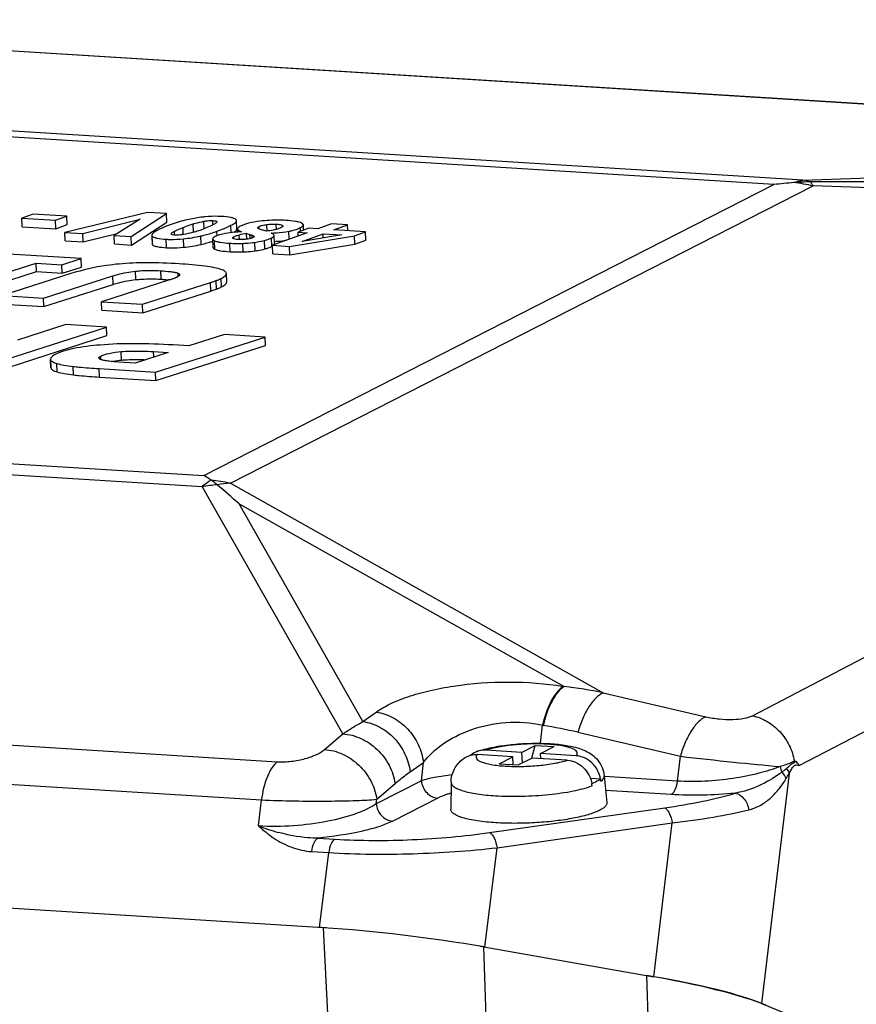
# Model space of a CAD drawing. Header units: millimetres. Extents: x 0 to 420, y 0 to 297.
# Tile 27 of 70: x 203.3 to 208.12, y 60.85 to 66.52. Entities that reach past the tile are written whole.
import ezdxf

# ---------------------------------------------------------------- set-up
doc = ezdxf.new("R2010")
doc.units = ezdxf.units.MM
doc.header["$LTSCALE"] = 23.1
doc.layers.add('COMPONENTS', color=7, linetype='CONTINUOUS')

msp = doc.modelspace()

# ---------------------------------------------------------------- linework, layer by layer
at = {"layer": 'COMPONENTS', "color": 7, "linetype": 'CONTINUOUS'}
for p, q in [((211.81185, 65.80736), (200.34251, 66.52007)), ((211.82978, 65.80785), (200.35561, 66.52087)), ((207.64185, 65.57132), (200.58502, 66.00983)), ((207.80888, 65.59711), (200.59521, 66.04537)), ((207.80888, 65.59711), (211.66543, 65.73582)), ((204.35731, 63.89585), (207.64185, 65.57132)), ((204.51051, 63.85124), (207.86805, 65.56395)), ((212.44197, 65.40644), (207.86805, 65.56395)), ((203.37528, 65.40159), (203.30968, 65.37767)), ((203.31172, 65.32892), (203.30968, 65.37767)), ((203.30968, 65.37767), (203.50236, 65.3657)), ((203.56796, 65.38962), (203.37528, 65.40159)), ((203.50236, 65.3657), (203.56796, 65.38962)), ((204.03401, 65.41102), (203.55704, 65.2959)), ((203.57, 65.34087), (203.56796, 65.38962)), ((203.93987, 65.27211), (204.14259, 65.40427)), ((204.14259, 65.40427), (204.03401, 65.41102)), ((204.14463, 65.35552), (204.14259, 65.40427)), ((203.31172, 65.32892), (203.5044, 65.31695)), ((203.5044, 65.31695), (203.50236, 65.3657)), ((203.5044, 65.31695), (203.57, 65.34087)), ((203.66083, 65.28945), (203.99135, 65.37235)), ((203.99135, 65.37235), (203.84063, 65.27827)), ((203.94191, 65.22336), (204.14463, 65.35552)), ((204.23957, 65.28387), (204.23789, 65.32427)), ((204.29792, 65.29705), (204.29594, 65.34448)), ((204.35902, 65.31757), (204.35726, 65.35973)), ((204.40975, 65.33942), (204.40872, 65.36401)), ((204.43271, 65.35718), (204.4328, 65.35668)), ((204.51571, 65.29464), (204.51395, 65.33677)), ((204.54771, 65.31552), (204.54567, 65.36427)), ((204.66787, 65.32188), (204.66777, 65.32243)), ((204.67621, 65.31584), (204.67563, 65.32993)), ((204.72171, 65.30335), (204.72013, 65.34136)), ((204.77577, 65.31331), (204.77451, 65.34352)), ((204.81093, 65.32795), (204.81058, 65.33645)), ((204.96313, 65.31994), (204.90101, 65.29735)), ((204.91526, 65.30253), (204.9144, 65.32326)), ((204.93234, 65.30874), (204.93107, 65.33922)), ((205.0144, 65.31675), (204.96313, 65.31994)), ((205.09355, 65.34557), (205.0144, 65.31675)), ((205.18623, 65.33981), (205.09355, 65.34557)), ((205.10707, 65.31099), (205.18623, 65.33981)), ((205.18764, 65.30599), (205.18623, 65.33981)), ((203.55907, 65.24715), (203.55704, 65.2959)), ((203.55704, 65.2959), (203.66083, 65.28945)), ((203.66286, 65.2407), (203.66083, 65.28945)), ((203.66286, 65.2407), (203.85942, 65.29)), ((203.84266, 65.22953), (203.84063, 65.27827)), ((203.84063, 65.27827), (203.93987, 65.27211)), ((203.94191, 65.22336), (203.93987, 65.27211)), ((204.05737, 65.2799), (204.0594, 65.23115)), ((204.06259, 65.2248), (204.06056, 65.27355)), ((204.17023, 65.28698), (204.17014, 65.28744)), ((204.18962, 65.28002), (204.18867, 65.30263)), ((204.34225, 65.22665), (204.34021, 65.2754)), ((204.43459, 65.27693), (204.43352, 65.30248)), ((204.53094, 65.25879), (204.53044, 65.27089)), ((204.55186, 65.31389), (204.55251, 65.29817)), ((204.55297, 65.2982), (204.55231, 65.31391)), ((204.5623, 65.25481), (204.56121, 65.28093)), ((204.5753, 65.3), (204.57403, 65.29949)), ((204.60461, 65.25675), (204.60327, 65.28883)), ((204.60327, 65.28883), (204.62321, 65.28356)), ((204.62418, 65.2602), (204.62321, 65.28356)), ((204.63676, 65.26414), (204.63611, 65.27958)), ((204.64528, 65.26852), (204.64142, 65.26623)), ((204.64769, 65.27316), (204.64802, 65.27216)), ((204.71724, 65.30275), (204.69934, 65.30805)), ((204.74639, 65.2916), (204.74766, 65.2921)), ((204.7477, 65.29101), (204.74766, 65.2921)), ((204.74984, 65.21554), (204.74781, 65.26429)), ((204.95227, 65.29417), (204.75303, 65.22158)), ((204.76262, 65.27875), (204.76188, 65.28077)), ((204.76273, 65.27802), (204.76262, 65.27875)), ((204.76475, 65.22927), (204.76271, 65.27802)), ((204.84966, 65.25678), (204.84775, 65.30241)), ((204.85177, 65.21544), (205.22483, 65.27626)), ((204.90191, 65.27582), (204.90101, 65.29735)), ((204.90101, 65.29735), (204.95227, 65.29417)), ((204.92427, 65.24448), (205.04495, 65.28841)), ((205.15203, 65.28175), (204.92427, 65.24448)), ((205.04596, 65.26439), (205.04495, 65.28841)), ((205.04495, 65.28841), (205.15203, 65.28175)), ((205.28915, 65.29968), (205.10707, 65.31099)), ((205.22483, 65.27626), (205.28915, 65.29968)), ((205.22686, 65.22751), (205.22483, 65.27626)), ((205.29119, 65.25093), (205.28915, 65.29968)), ((207.51759, 62.51258), (212.81093, 65.2677)), ((203.55907, 65.24715), (203.66286, 65.2407)), ((203.84266, 65.22953), (203.94191, 65.22336)), ((204.14296, 65.20785), (204.14093, 65.2566)), ((204.24183, 65.21013), (204.23979, 65.25888)), ((204.40853, 65.25792), (204.41057, 65.20917)), ((204.42065, 65.1993), (204.41862, 65.24805)), ((204.50888, 65.18482), (204.50684, 65.23357)), ((204.58495, 65.18389), (204.58291, 65.23263)), ((204.65295, 65.18968), (204.65091, 65.23843)), ((204.7095, 65.20074), (204.70746, 65.24949)), ((204.75506, 65.17283), (204.75303, 65.22158)), ((204.75303, 65.22158), (204.85177, 65.21544)), ((204.8538, 65.16669), (204.85177, 65.21544)), ((204.8538, 65.16669), (205.22686, 65.22751)), ((205.22686, 65.22751), (205.29119, 65.25093)), ((203.6517, 65.14525), (203.12181, 65.17818)), ((204.75506, 65.17283), (204.8538, 65.16669)), ((202.98483, 64.98819), (203.392, 65.11861)), ((203.39403, 65.06986), (203.392, 65.11861)), ((203.392, 65.11861), (203.53983, 65.10942)), ((203.53983, 65.10942), (203.6517, 65.14525)), ((203.54187, 65.06068), (203.53983, 65.10942)), ((203.54187, 65.06068), (203.65373, 65.0965)), ((203.65373, 65.0965), (203.6517, 65.14525)), ((203.114, 64.98017), (203.39403, 65.06986)), ((203.59225, 65.05853), (203.19783, 64.93218)), ((203.39403, 65.06986), (203.54187, 65.06068)), ((203.43388, 64.91751), (203.83352, 65.04548)), ((203.83555, 64.99673), (203.83352, 65.04548)), ((203.96595, 65.024), (203.96392, 65.07275)), ((204.11117, 65.02627), (204.10914, 65.07502)), ((204.2101, 65.042), (204.20931, 65.06102)), ((204.4898, 65.01101), (204.48777, 65.05976)), ((203.43591, 64.86876), (203.83555, 64.99673)), ((204.16063, 65.02191), (203.76908, 64.89668)), ((204.00452, 64.88205), (204.39578, 65.00714)), ((204.39782, 64.95839), (204.39578, 65.00714)), ((204.43044, 64.96964), (204.4284, 65.01838)), ((204.45962, 64.98226), (204.45759, 65.031)), ((203.19783, 64.93218), (203.43388, 64.91751)), ((204.00656, 64.8333), (204.39782, 64.95839)), ((207.78689, 62.22536), (213.05754, 64.96868)), ((203.19986, 64.88343), (203.43591, 64.86876)), ((203.43591, 64.86876), (203.43388, 64.91751)), ((203.77112, 64.84793), (203.76908, 64.89668)), ((203.76908, 64.89668), (204.00452, 64.88205)), ((204.00656, 64.8333), (204.00452, 64.88205)), ((203.77112, 64.84793), (204.00656, 64.8333)), ((203.56302, 64.76472), (203.28423, 64.67543)), ((203.79724, 64.75017), (203.56302, 64.76472)), ((203.16695, 64.54806), (203.79724, 64.75017)), ((203.16898, 64.49931), (203.79927, 64.70142)), ((203.79927, 64.70142), (203.79724, 64.75017)), ((204.47617, 64.70798), (204.27071, 64.64216)), ((204.71039, 64.69342), (204.47617, 64.70798)), ((204.0801, 64.49132), (204.71039, 64.69342)), ((204.08214, 64.44257), (204.71243, 64.64468)), ((204.27071, 64.64216), (204.18188, 64.64768)), ((204.71243, 64.64468), (204.71039, 64.69342)), ((203.76521, 64.56317), (203.76435, 64.58369)), ((203.88377, 64.56071), (203.88173, 64.60945)), ((204.15188, 64.60417), (203.96293, 64.54365)), ((204.06925, 64.5777), (204.06792, 64.60939)), ((204.06792, 64.60939), (204.15188, 64.60417)), ((203.47431, 64.56407), (203.47627, 64.51713)), ((203.47652, 64.51533), (203.47448, 64.56408)), ((203.5132, 64.4924), (203.51117, 64.54115)), ((203.96293, 64.54365), (203.86863, 64.54951)), ((203.60742, 64.4754), (203.60538, 64.52415)), ((203.75666, 64.46279), (203.75463, 64.51154)), ((203.75463, 64.51154), (204.0801, 64.49132)), ((204.08214, 64.44257), (204.0801, 64.49132)), ((203.75666, 64.46279), (204.08214, 64.44257)), ((197.30049, 64.33436), (204.35731, 63.89585)), ((197.13464, 64.28011), (204.34831, 63.83184)), ((204.51051, 63.85124), (206.65885, 62.64456)), ((205.15848, 62.40822), (204.34831, 63.83184)), ((205.27444, 62.47925), (204.5611, 63.73274)), ((204.5611, 63.73274), (206.4336, 62.68099)), ((193.27612, 62.96293), (204.78017, 62.24805)), ((193.1853, 62.74228), (204.68934, 62.02741)), ((206.4294, 62.68168), (206.4336, 62.68099)), ((206.65885, 62.64456), (207.24917, 62.50667)), ((205.27444, 62.47925), (205.35101, 62.53379)), ((206.29818, 62.35387), (206.30912, 62.45785)), ((206.30912, 62.45785), (206.31332, 62.45715)), ((205.05323, 62.318), (205.15848, 62.40822)), ((206.5126, 62.41729), (207.10292, 62.2794)), ((206.1885, 62.30172), (205.98405, 62.31443)), ((206.1885, 62.30172), (206.2665, 62.34151)), ((206.24676, 62.26912), (206.2665, 62.34151)), ((206.2665, 62.34151), (206.3752, 62.33476)), ((206.2972, 62.29497), (206.3752, 62.33476)), ((206.13791, 62.27591), (205.93345, 62.28862)), ((206.05991, 62.23612), (206.13791, 62.27591)), ((206.13977, 62.23116), (206.13791, 62.27591)), ((206.16861, 62.22937), (206.24661, 62.26916)), ((206.1885, 62.30172), (206.19104, 62.24081)), ((206.45106, 62.25645), (206.24661, 62.26916)), ((206.29842, 62.26594), (206.2972, 62.29497)), ((206.50166, 62.28226), (206.2972, 62.29497)), ((207.08563, 62.13653), (207.10292, 62.2794)), ((205.54578, 62.18952), (205.62236, 62.24406)), ((205.61119, 62.13798), (205.62236, 62.24406)), ((206.05991, 62.23612), (206.16861, 62.22937)), ((207.76737, 62.24866), (207.75985, 62.25093)), ((206.644, 62.147), (206.58518, 62.15065)), ((206.64507, 62.13512), (206.644, 62.147)), ((206.66461, 62.16641), (206.6793, 62.01287)), ((207.08563, 62.13653), (206.66496, 62.16267)), ((207.72987, 62.18047), (207.57098, 60.85617)), ((205.61119, 62.13798), (205.35129, 62.0054)), ((205.35403, 62.03147), (205.45928, 62.12168)), ((205.78198, 62.12955), (205.78014, 61.97533)), ((206.59295, 62.12122), (206.5934, 62.12119)), ((206.59448, 62.10931), (206.5934, 62.12119)), ((205.04795, 61.29143), (192.63237, 62.06294)), ((205.35129, 62.0054), (205.35403, 62.03147)), ((205.70563, 62.03852), (205.44573, 61.90594)), ((207.04953, 62.05904), (206.67264, 62.08246)), ((204.67358, 61.87762), (204.68934, 62.02741)), ((206.00377, 61.83945), (207.01263, 61.9823)), ((206.04705, 61.75253), (207.05591, 61.89538)), ((206.94961, 61.00951), (207.05591, 61.89538)), ((205.01526, 61.80799), (205.11321, 61.80191)), ((205.97655, 61.17976), (206.04705, 61.75253)), ((204.97916, 61.7305), (205.07711, 61.72442)), ((205.024, 61.29291), (205.07711, 61.72442)), ((205.08654, 60.51175), (205.04795, 61.29143)), ((205.99805, 60.41383), (205.97056, 61.1808)), ((205.97056, 61.1808), (206.94961, 61.00951)), ((206.90736, 61.0169), (206.93483, 60.24993)), ((207.57098, 60.85617), (213.60494, 58.39281))]:
    msp.add_line(p, q, dxfattribs=at)
for centre, radius, start, end in [((207.96741, 62.85041), 2.74032, 94.40646, 96.82325), ((207.86091, 64.23309), 1.35354, 90.34392, 94.40849), ((207.59425, 64.27407), 1.31862, 78.01584, 82.91582), ((207.73614, 65.19603), 0.40762, 73.37092, 79.71988), ((208.12924, 18.71732), 46.8701, 89.917338, 90.337953), ((204.44102, 64.58179), 0.80691, 102.78274, 109.68181), ((204.09074, 66.01478), 0.74704, 286.80895, 291.63897), ((204.15863, 66.06556), 0.81075, 275.74541, 282.94234), ((204.62218, 64.3373), 0.96339, 92.8647, 94.14695), ((204.69797, 64.66896), 0.62706, 98.68627, 102.59693), ((204.71077, 65.20758), 0.09126, 66.41552, 67.02908), ((204.16066, 66.01681), 0.81075, 275.74541, 282.94234), ((204.14464, 66.08457), 0.88038, 282.97089, 287.48387), ((204.70909, 65.29566), 0.08989, 296.96203, 299.41966), ((204.08468, 64.33247), 0.69389, 83.66265, 84.20016), ((203.48389, 64.56629), 0.00967, 182.41697, 193.20426), ((203.48593, 64.51754), 0.00967, 182.41698, 193.20426), ((204.23671, 62.56136), 1.31862, 78.01584, 82.91572), ((204.60358, 62.65093), 1.20391, 94.43347, 98.0722), ((204.59006, 62.29111), 1.55958, 95.72366, 98.91725), ((194.39903, 52.18631), 15.3814, 48.648809, 49.273924), ((206.03991, 59.53166), 3.17384, 78.7545, 82.87452), ((205.80354, 59.39023), 3.109, 76.81666, 80.56264), ((207.81258, 62.24017), 0.13652, 188.49697, 202.7651), ((207.29883, 62.69692), 0.6404, 307.2771, 310.41048), ((207.34073, 62.63388), 0.56488, 306.07728, 307.76826), ((207.18485, 62.46909), 0.61625, 327.08772, 328.69751), ((206.43435, 62.09477), 0.16079, 5.18613, 9.46608), ((205.09231, 62.97081), 1.17063, 249.04149, 254.84443)]:
    msp.add_arc(centre, radius, start, end, dxfattribs=at)
for centre, major_axis, ratio, start_param, end_param in [((205.51112, 61.09385), (1.19116, -0.14543), 0.1274371, 1.9618823, 2.0076037), ((205.57363, 61.07682), (1.20728, -0.15706), 0.133435, 1.2531949, 2.038593), ((205.51112, 61.09385), (1.19116, -0.14543), 0.1274371, 7.4681569, 7.4932992), ((206.51042, 60.91291), (1.20728, -0.15706), 0.133435, 0.4677967, 1.2531949), ((206.48406, 60.92362), (1.19116, -0.14541), 0.127431, 0.4372991, 1.1848568)]:
    msp.add_ellipse(centre, major_axis=major_axis, ratio=ratio, start_param=start_param, end_param=end_param, dxfattribs=at)
for points, knots in [([(207.75687, 65.58263), (207.76117, 65.58424), (207.77817, 65.5902), (207.79568, 65.5947), (207.80888, 65.59711)], [0, 0, 0, 0, 0.2549667, 1, 1, 1, 1]), ([(207.86805, 65.56395), (207.86682, 65.56601), (207.86204, 65.57377), (207.85687, 65.58128), (207.85279, 65.58661)], [0, 0, 0, 0, 0.2634719, 1, 1, 1, 1]), ([(204.36584, 65.38564), (204.35753, 65.38485), (204.32282, 65.38091), (204.28841, 65.37459), (204.26249, 65.3687)], [0, 0, 0, 0, 0.2390942, 1, 1, 1, 1]), ([(204.46075, 65.38752), (204.45309, 65.38799), (204.42145, 65.38927), (204.38972, 65.38791), (204.36584, 65.38564)], [0, 0, 0, 0, 0.2424521, 1, 1, 1, 1]), ([(204.54181, 65.37103), (204.53872, 65.37361), (204.52945, 65.37781), (204.50248, 65.38443), (204.4786, 65.38641), (204.46075, 65.38752)], [0, 0, 0, 0, 0.1448099, 0.3571413, 1, 1, 1, 1]), ([(204.16926, 65.34156), (204.16182, 65.3389), (204.13447, 65.32871), (204.10762, 65.31707), (204.08865, 65.30739)], [0, 0, 0, 0, 0.2705582, 1, 1, 1, 1]), ([(204.18867, 65.30263), (204.19239, 65.30453), (204.2085, 65.31238), (204.22507, 65.31928), (204.23789, 65.32427)], [0, 0, 0, 0, 0.2324553, 1, 1, 1, 1]), ([(204.23789, 65.32427), (204.2424, 65.32602), (204.26154, 65.33331), (204.28096, 65.33993), (204.29594, 65.34448)], [0, 0, 0, 0, 0.2360585, 1, 1, 1, 1]), ([(204.29594, 65.34448), (204.30057, 65.34589), (204.32079, 65.35179), (204.34132, 65.35668), (204.35726, 65.35973)], [0, 0, 0, 0, 0.2297027, 1, 1, 1, 1]), ([(204.35726, 65.35973), (204.36117, 65.36047), (204.37814, 65.3634), (204.3955, 65.36484), (204.40872, 65.36401)], [0, 0, 0, 0, 0.2311385, 1, 1, 1, 1]), ([(204.41393, 65.34152), (204.41031, 65.33968), (204.39466, 65.33206), (204.37861, 65.3253), (204.36622, 65.32038)], [0, 0, 0, 0, 0.2336021, 1, 1, 1, 1]), ([(204.40872, 65.36401), (204.41457, 65.36365), (204.42206, 65.36318), (204.43216, 65.35976), (204.43271, 65.35718)], [0, 0, 0, 0, 0.688526, 1, 1, 1, 1]), ([(204.43031, 65.35209), (204.42825, 65.34999), (204.42281, 65.34627), (204.41711, 65.34315), (204.41393, 65.34152)], [0, 0, 0, 0, 0.4508107, 1, 1, 1, 1]), ([(204.43278, 65.35668), (204.43279, 65.3563), (204.43251, 65.35452), (204.43128, 65.35308), (204.43031, 65.35209)], [0, 0, 0, 0, 0.2166533, 1, 1, 1, 1]), ([(204.43352, 65.30248), (204.44077, 65.30506), (204.4681, 65.31521), (204.49484, 65.32701), (204.51395, 65.33677)], [0, 0, 0, 0, 0.2638795, 1, 1, 1, 1]), ([(204.51395, 65.33677), (204.52238, 65.34106), (204.53433, 65.34729), (204.54588, 65.3594), (204.54567, 65.36427)], [0, 0, 0, 0, 0.6599584, 1, 1, 1, 1]), ([(204.54567, 65.36427), (204.54565, 65.36487), (204.54521, 65.36752), (204.54337, 65.36973), (204.54181, 65.37103)], [0, 0, 0, 0, 0.2296248, 1, 1, 1, 1]), ([(204.56788, 65.33118), (204.56353, 65.32896), (204.55701, 65.3256), (204.55165, 65.31878), (204.55176, 65.3161)], [0, 0, 0, 0, 0.6449546, 1, 1, 1, 1]), ([(204.68049, 65.36045), (204.6587, 65.35772), (204.62028, 65.35122), (204.58298, 65.33888), (204.56788, 65.33118)], [0, 0, 0, 0, 0.5642992, 1, 1, 1, 1]), ([(204.66779, 65.32243), (204.66773, 65.32387), (204.67044, 65.3272), (204.67359, 65.32889), (204.67563, 65.32993)], [0, 0, 0, 0, 0.3870482, 1, 1, 1, 1]), ([(204.68375, 65.31282), (204.68031, 65.31407), (204.67544, 65.31597), (204.67018, 65.319), (204.66812, 65.32085), (204.66787, 65.32188)], [0, 0, 0, 0, 0.5922216, 0.8290681, 1, 1, 1, 1]), ([(204.67563, 65.32993), (204.68128, 65.33281), (204.696, 65.3377), (204.71118, 65.34023), (204.72013, 65.34136)], [0, 0, 0, 0, 0.4129554, 1, 1, 1, 1]), ([(204.82894, 65.36493), (204.81648, 65.3657), (204.76697, 65.36766), (204.71727, 65.36505), (204.68049, 65.36045)], [0, 0, 0, 0, 0.2519924, 1, 1, 1, 1]), ([(204.72013, 65.34136), (204.72457, 65.34192), (204.74262, 65.34387), (204.76086, 65.34437), (204.77451, 65.34352)], [0, 0, 0, 0, 0.2466884, 1, 1, 1, 1]), ([(204.80359, 65.32324), (204.80143, 65.32214), (204.79065, 65.31729), (204.77922, 65.31407), (204.7701, 65.31188)], [0, 0, 0, 0, 0.2057597, 1, 1, 1, 1]), ([(204.77451, 65.34352), (204.78197, 65.34306), (204.7941, 65.34185), (204.80649, 65.33905), (204.81058, 65.33645)], [0, 0, 0, 0, 0.6069052, 1, 1, 1, 1]), ([(204.81354, 65.33249), (204.81362, 65.33069), (204.81006, 65.32661), (204.80614, 65.32454), (204.80359, 65.32324)], [0, 0, 0, 0, 0.3866761, 1, 1, 1, 1]), ([(204.81058, 65.33645), (204.81102, 65.33616), (204.81238, 65.33521), (204.8135, 65.33364), (204.81354, 65.33249)], [0, 0, 0, 0, 0.3153074, 1, 1, 1, 1]), ([(204.92093, 65.34946), (204.91633, 65.35166), (204.90488, 65.3554), (204.87426, 65.36155), (204.84816, 65.36373), (204.82894, 65.36493)], [0, 0, 0, 0, 0.1635069, 0.3832639, 1, 1, 1, 1]), ([(204.84775, 65.30241), (204.85432, 65.30366), (204.8771, 65.30853), (204.89959, 65.3157), (204.9144, 65.32326)], [0, 0, 0, 0, 0.2868426, 1, 1, 1, 1]), ([(204.9144, 65.32326), (204.91889, 65.32555), (204.92575, 65.32911), (204.93119, 65.33634), (204.93107, 65.33922)], [0, 0, 0, 0, 0.6362699, 1, 1, 1, 1]), ([(204.93107, 65.33922), (204.93103, 65.34015), (204.92955, 65.34507), (204.92456, 65.34771), (204.92093, 65.34946)], [0, 0, 0, 0, 0.1873975, 1, 1, 1, 1]), ([(204.08865, 65.30739), (204.08393, 65.30498), (204.0756, 65.30038), (204.06432, 65.29256), (204.05717, 65.28477), (204.05737, 65.2799)], [0, 0, 0, 0, 0.3722473, 0.6572784, 1, 1, 1, 1]), ([(204.05737, 65.2799), (204.05744, 65.27817), (204.05846, 65.27578), (204.06008, 65.27402), (204.06056, 65.27355)], [0, 0, 0, 0, 0.719979, 1, 1, 1, 1]), ([(204.06056, 65.27355), (204.06332, 65.27088), (204.07224, 65.26651), (204.09897, 65.25967), (204.12292, 65.25772), (204.14093, 65.2566)], [0, 0, 0, 0, 0.1390328, 0.3480468, 1, 1, 1, 1]), ([(204.17018, 65.28744), (204.17012, 65.28883), (204.172, 65.29194), (204.17826, 65.29705), (204.1843, 65.3004), (204.18867, 65.30263)], [0, 0, 0, 0, 0.1693567, 0.400737, 1, 1, 1, 1]), ([(204.19245, 65.28013), (204.18692, 65.28048), (204.17975, 65.28078), (204.17068, 65.2846), (204.17023, 65.28698)], [0, 0, 0, 0, 0.6958228, 1, 1, 1, 1]), ([(204.24211, 65.28397), (204.23826, 65.28331), (204.22185, 65.28076), (204.20513, 65.27935), (204.19245, 65.28013)], [0, 0, 0, 0, 0.2353056, 1, 1, 1, 1]), ([(204.30677, 65.29965), (204.30194, 65.29819), (204.28065, 65.29198), (204.259, 65.28689), (204.24211, 65.28397)], [0, 0, 0, 0, 0.2275013, 1, 1, 1, 1]), ([(204.34021, 65.2754), (204.34836, 65.27728), (204.37982, 65.28499), (204.41087, 65.29443), (204.43352, 65.30248)], [0, 0, 0, 0, 0.2579789, 1, 1, 1, 1]), ([(204.42259, 65.27167), (204.41879, 65.26972), (204.41291, 65.26665), (204.40843, 65.2604), (204.40853, 65.25792)], [0, 0, 0, 0, 0.6320968, 1, 1, 1, 1]), ([(204.4829, 65.28967), (204.47126, 65.28752), (204.45072, 65.28295), (204.43078, 65.27584), (204.42259, 65.27167)], [0, 0, 0, 0, 0.5628963, 1, 1, 1, 1]), ([(204.55251, 65.29817), (204.54621, 65.29771), (204.52291, 65.29577), (204.49968, 65.29277), (204.4829, 65.28967)], [0, 0, 0, 0, 0.270191, 1, 1, 1, 1]), ([(204.52334, 65.26418), (204.52329, 65.26547), (204.52576, 65.26846), (204.5286, 65.26996), (204.53044, 65.27089)], [0, 0, 0, 0, 0.3861973, 1, 1, 1, 1]), ([(204.52628, 65.26072), (204.52584, 65.26096), (204.52456, 65.26175), (204.52339, 65.26313), (204.52334, 65.26418)], [0, 0, 0, 0, 0.3250484, 1, 1, 1, 1]), ([(204.53044, 65.27089), (204.53239, 65.27189), (204.54228, 65.27627), (204.5528, 65.27905), (204.56121, 65.28093)], [0, 0, 0, 0, 0.2025801, 1, 1, 1, 1]), ([(204.53067, 65.29629), (204.53533, 65.29925), (204.54249, 65.30403), (204.54785, 65.31226), (204.54771, 65.31552)], [0, 0, 0, 0, 0.6285483, 1, 1, 1, 1]), ([(204.55231, 65.31391), (204.55378, 65.31078), (204.56155, 65.30491), (204.56995, 65.30176), (204.5753, 65.3)], [0, 0, 0, 0, 0.3799698, 1, 1, 1, 1]), ([(204.64142, 65.26623), (204.63935, 65.26518), (204.62785, 65.26032), (204.61543, 65.25812), (204.60538, 65.25678)], [0, 0, 0, 0, 0.1860579, 1, 1, 1, 1]), ([(204.62321, 65.28356), (204.62433, 65.28324), (204.62865, 65.28199), (204.63298, 65.28071), (204.63611, 65.27958)], [0, 0, 0, 0, 0.2592847, 1, 1, 1, 1]), ([(204.63611, 65.27958), (204.63857, 65.2787), (204.6426, 65.27706), (204.64672, 65.27472), (204.64769, 65.27316)], [0, 0, 0, 0, 0.5860642, 1, 1, 1, 1]), ([(204.64802, 65.27216), (204.64803, 65.27186), (204.64767, 65.27028), (204.6463, 65.26925), (204.64528, 65.26852)], [0, 0, 0, 0, 0.1972563, 1, 1, 1, 1]), ([(204.69934, 65.30805), (204.69797, 65.30843), (204.69274, 65.30991), (204.68753, 65.31145), (204.68375, 65.31282)], [0, 0, 0, 0, 0.261371, 1, 1, 1, 1]), ([(204.70746, 65.24949), (204.71135, 65.25054), (204.72512, 65.25451), (204.73862, 65.2596), (204.74781, 65.26429)], [0, 0, 0, 0, 0.2806568, 1, 1, 1, 1]), ([(204.7701, 65.31188), (204.76611, 65.31093), (204.74862, 65.30715), (204.73091, 65.30452), (204.71724, 65.30275)], [0, 0, 0, 0, 0.2295713, 1, 1, 1, 1]), ([(204.76188, 65.28077), (204.76075, 65.28289), (204.75603, 65.28707), (204.75063, 65.28975), (204.74728, 65.29121)], [0, 0, 0, 0, 0.3960614, 1, 1, 1, 1]), ([(204.74766, 65.2921), (204.7571, 65.2925), (204.7906, 65.29435), (204.82407, 65.29793), (204.84775, 65.30241)], [0, 0, 0, 0, 0.2817321, 1, 1, 1, 1]), ([(204.74781, 65.26429), (204.7518, 65.26633), (204.75772, 65.2694), (204.76281, 65.27556), (204.76271, 65.27802)], [0, 0, 0, 0, 0.6458298, 1, 1, 1, 1]), ([(204.0594, 65.23115), (204.05948, 65.22942), (204.06049, 65.22703), (204.06211, 65.22527), (204.06259, 65.2248)], [0, 0, 0, 0, 0.719979, 1, 1, 1, 1]), ([(204.06259, 65.2248), (204.06536, 65.22213), (204.07427, 65.21776), (204.10101, 65.21092), (204.12496, 65.20897), (204.14296, 65.20785)], [0, 0, 0, 0, 0.1390328, 0.3480468, 1, 1, 1, 1]), ([(204.14093, 65.2566), (204.1489, 65.2561), (204.18186, 65.2548), (204.21492, 65.25637), (204.23979, 65.25888)], [0, 0, 0, 0, 0.2420773, 1, 1, 1, 1]), ([(204.14296, 65.20785), (204.15093, 65.20736), (204.1839, 65.20605), (204.21695, 65.20762), (204.24183, 65.21013)], [0, 0, 0, 0, 0.2420773, 1, 1, 1, 1]), ([(204.40853, 65.25792), (204.40857, 65.25703), (204.41009, 65.25223), (204.41504, 65.24973), (204.41862, 65.24805)], [0, 0, 0, 0, 0.1839177, 1, 1, 1, 1]), ([(204.41057, 65.20917), (204.41061, 65.20828), (204.41213, 65.20348), (204.41707, 65.20099), (204.42065, 65.1993)], [0, 0, 0, 0, 0.1839177, 1, 1, 1, 1]), ([(204.41862, 65.24805), (204.42302, 65.24599), (204.43398, 65.24251), (204.46334, 65.23678), (204.48839, 65.23472), (204.50684, 65.23357)], [0, 0, 0, 0, 0.1624758, 0.3819261, 1, 1, 1, 1]), ([(204.50684, 65.23357), (204.51334, 65.23317), (204.53867, 65.23189), (204.56407, 65.23187), (204.58291, 65.23263)], [0, 0, 0, 0, 0.2566255, 1, 1, 1, 1]), ([(204.55538, 65.25515), (204.54945, 65.25552), (204.53963, 65.25648), (204.52975, 65.25878), (204.52628, 65.26072)], [0, 0, 0, 0, 0.5994947, 1, 1, 1, 1]), ([(204.60538, 65.25678), (204.60129, 65.25624), (204.58469, 65.25447), (204.56792, 65.25437), (204.55538, 65.25515)], [0, 0, 0, 0, 0.2472905, 1, 1, 1, 1]), ([(204.58291, 65.23263), (204.58895, 65.23288), (204.61167, 65.23402), (204.63436, 65.23611), (204.65091, 65.23843)], [0, 0, 0, 0, 0.2655337, 1, 1, 1, 1]), ([(204.65091, 65.23843), (204.65614, 65.23917), (204.67513, 65.24206), (204.69401, 65.24588), (204.70746, 65.24949)], [0, 0, 0, 0, 0.2746664, 1, 1, 1, 1]), ([(204.7095, 65.20074), (204.71339, 65.20179), (204.72715, 65.20576), (204.74065, 65.21085), (204.74984, 65.21554)], [0, 0, 0, 0, 0.2806568, 1, 1, 1, 1]), ([(204.76339, 65.22534), (204.76361, 65.22567), (204.76435, 65.22685), (204.76479, 65.22827), (204.76475, 65.22927)], [0, 0, 0, 0, 0.2839824, 1, 1, 1, 1]), ([(204.76413, 65.24406), (204.77043, 65.24441), (204.79362, 65.24592), (204.81676, 65.24834), (204.83349, 65.25089)], [0, 0, 0, 0, 0.2714942, 1, 1, 1, 1]), ([(204.42065, 65.1993), (204.42505, 65.19724), (204.43601, 65.19377), (204.46538, 65.18803), (204.49042, 65.18597), (204.50888, 65.18482)], [0, 0, 0, 0, 0.1624758, 0.3819261, 1, 1, 1, 1]), ([(204.50888, 65.18482), (204.51537, 65.18442), (204.54071, 65.18314), (204.56611, 65.18312), (204.58495, 65.18389)], [0, 0, 0, 0, 0.2566255, 1, 1, 1, 1]), ([(204.58495, 65.18389), (204.59099, 65.18413), (204.61371, 65.18527), (204.6364, 65.18736), (204.65295, 65.18968)], [0, 0, 0, 0, 0.2655337, 1, 1, 1, 1]), ([(204.65295, 65.18968), (204.65818, 65.19042), (204.67717, 65.19331), (204.69604, 65.19713), (204.7095, 65.20074)], [0, 0, 0, 0, 0.2746664, 1, 1, 1, 1]), ([(203.86937, 65.1139), (203.84534, 65.11166), (203.75169, 65.1006), (203.65907, 65.07993), (203.59225, 65.05853)], [0, 0, 0, 0, 0.2558987, 1, 1, 1, 1]), ([(204.21535, 65.11492), (204.15315, 65.11879), (204.03775, 65.12306), (203.92224, 65.11884), (203.86937, 65.1139)], [0, 0, 0, 0, 0.5399213, 1, 1, 1, 1]), ([(204.4565, 65.08296), (204.44402, 65.08717), (204.41366, 65.09427), (204.33337, 65.10662), (204.2654, 65.11181), (204.21535, 65.11492)], [0, 0, 0, 0, 0.1621713, 0.3825825, 1, 1, 1, 1]), ([(203.83352, 65.04548), (203.84253, 65.04836), (203.88517, 65.06093), (203.92913, 65.06906), (203.96392, 65.07275)], [0, 0, 0, 0, 0.2129785, 1, 1, 1, 1]), ([(203.96392, 65.07275), (203.97611, 65.07404), (204.02442, 65.07788), (204.07302, 65.07726), (204.10914, 65.07502)], [0, 0, 0, 0, 0.2531634, 1, 1, 1, 1]), ([(204.10914, 65.07502), (204.12818, 65.07384), (204.15556, 65.07181), (204.18894, 65.06688), (204.20342, 65.06356), (204.20931, 65.06102)], [0, 0, 0, 0, 0.5646527, 0.8102194, 1, 1, 1, 1]), ([(204.20349, 65.03821), (204.20211, 65.0375), (204.19599, 65.03471), (204.18971, 65.03229), (204.18488, 65.03045)], [0, 0, 0, 0, 0.2308674, 1, 1, 1, 1]), ([(204.21854, 65.05235), (204.21865, 65.04962), (204.21336, 65.04335), (204.20736, 65.04018), (204.20349, 65.03821)], [0, 0, 0, 0, 0.3863326, 1, 1, 1, 1]), ([(204.20931, 65.06102), (204.21067, 65.06043), (204.21442, 65.05866), (204.21842, 65.05518), (204.21854, 65.05235)], [0, 0, 0, 0, 0.343739, 1, 1, 1, 1]), ([(204.48777, 65.05976), (204.48757, 65.06464), (204.48081, 65.07213), (204.46917, 65.07827), (204.46109, 65.08142), (204.4565, 65.08296)], [0, 0, 0, 0, 0.3627057, 0.6407152, 1, 1, 1, 1]), ([(204.45759, 65.031), (204.46217, 65.03334), (204.47024, 65.03789), (204.48159, 65.04608), (204.48799, 65.05458), (204.48777, 65.05976)], [0, 0, 0, 0, 0.3589565, 0.6383079, 1, 1, 1, 1]), ([(203.83555, 64.99673), (203.84608, 65.00009), (203.88877, 65.01251), (203.93274, 65.02047), (203.96595, 65.024)], [0, 0, 0, 0, 0.2486225, 1, 1, 1, 1]), ([(203.96595, 65.024), (203.9774, 65.02521), (204.0257, 65.02913), (204.07431, 65.02856), (204.11117, 65.02627)], [0, 0, 0, 0, 0.2375569, 1, 1, 1, 1]), ([(204.11117, 65.02627), (204.11516, 65.02602), (204.12972, 65.02506), (204.14427, 65.02388), (204.1548, 65.02281)], [0, 0, 0, 0, 0.2741901, 1, 1, 1, 1]), ([(204.18488, 65.03045), (204.18295, 65.02972), (204.17493, 65.02671), (204.16683, 65.02389), (204.16063, 65.02191)], [0, 0, 0, 0, 0.2402836, 1, 1, 1, 1]), ([(204.39578, 65.00714), (204.39847, 65.00798), (204.40942, 65.01152), (204.42026, 65.01537), (204.4284, 65.01838)], [0, 0, 0, 0, 0.2451032, 1, 1, 1, 1]), ([(204.4284, 65.01838), (204.43114, 65.0194), (204.44103, 65.02321), (204.45074, 65.02751), (204.45759, 65.031)], [0, 0, 0, 0, 0.2748244, 1, 1, 1, 1]), ([(204.43044, 64.96964), (204.43317, 64.97065), (204.44307, 64.97446), (204.45278, 64.97876), (204.45962, 64.98226)], [0, 0, 0, 0, 0.2748244, 1, 1, 1, 1]), ([(204.45962, 64.98226), (204.46421, 64.98459), (204.47227, 64.98914), (204.48362, 64.99733), (204.49002, 65.00583), (204.4898, 65.01101)], [0, 0, 0, 0, 0.3589565, 0.6383079, 1, 1, 1, 1]), ([(204.39782, 64.95839), (204.40051, 64.95924), (204.41145, 64.96278), (204.4223, 64.96662), (204.43044, 64.96964)], [0, 0, 0, 0, 0.2451032, 1, 1, 1, 1]), ([(203.76031, 64.64752), (203.70868, 64.64317), (203.63727, 64.63492), (203.55221, 64.61387), (203.51864, 64.60109), (203.50444, 64.59385)], [0, 0, 0, 0, 0.5918665, 0.8179341, 1, 1, 1, 1]), ([(204.18188, 64.64768), (204.10669, 64.65235), (203.9661, 64.65759), (203.82536, 64.65299), (203.76031, 64.64752)], [0, 0, 0, 0, 0.5357606, 1, 1, 1, 1]), ([(203.50444, 64.59385), (203.49985, 64.59151), (203.49178, 64.58699), (203.48058, 64.57903), (203.47403, 64.57087), (203.47424, 64.56588)], [0, 0, 0, 0, 0.3648784, 0.6462758, 1, 1, 1, 1]), ([(203.75275, 64.57252), (203.75267, 64.57465), (203.75659, 64.57965), (203.76132, 64.58215), (203.76435, 64.58369)], [0, 0, 0, 0, 0.3856726, 1, 1, 1, 1]), ([(203.76435, 64.58369), (203.77896, 64.59115), (203.81808, 64.60249), (203.858, 64.60746), (203.88173, 64.60945)], [0, 0, 0, 0, 0.4078616, 1, 1, 1, 1]), ([(203.88173, 64.60945), (203.89766, 64.6108), (203.95969, 64.61416), (204.02189, 64.61225), (204.06792, 64.60939)], [0, 0, 0, 0, 0.2573499, 1, 1, 1, 1]), ([(203.47448, 64.56408), (203.47571, 64.55884), (203.48846, 64.54823), (203.50216, 64.54383), (203.51117, 64.54115)], [0, 0, 0, 0, 0.364315, 1, 1, 1, 1]), ([(203.51117, 64.54115), (203.52443, 64.53721), (203.55576, 64.53061), (203.5874, 64.52624), (203.60538, 64.52415)], [0, 0, 0, 0, 0.433138, 1, 1, 1, 1]), ([(203.76676, 64.56264), (203.76318, 64.56378), (203.75772, 64.5655), (203.75284, 64.57036), (203.75275, 64.57252)], [0, 0, 0, 0, 0.6355511, 1, 1, 1, 1]), ([(203.86863, 64.54951), (203.84975, 64.55068), (203.82246, 64.55273), (203.7885, 64.55738), (203.77339, 64.56052), (203.76676, 64.56264)], [0, 0, 0, 0, 0.551717, 0.7969901, 1, 1, 1, 1]), ([(203.82458, 64.55297), (203.82905, 64.55382), (203.84866, 64.55721), (203.86847, 64.55942), (203.88377, 64.56071)], [0, 0, 0, 0, 0.2283779, 1, 1, 1, 1]), ([(203.88377, 64.56071), (203.89437, 64.5616), (203.94081, 64.56458), (203.98741, 64.56429), (204.02326, 64.56297)], [0, 0, 0, 0, 0.2287857, 1, 1, 1, 1]), ([(203.47652, 64.51533), (203.47775, 64.51009), (203.49049, 64.49948), (203.5042, 64.49508), (203.5132, 64.4924)], [0, 0, 0, 0, 0.364315, 1, 1, 1, 1]), ([(203.5132, 64.4924), (203.52646, 64.48847), (203.55779, 64.48186), (203.58944, 64.4775), (203.60742, 64.4754)], [0, 0, 0, 0, 0.433138, 1, 1, 1, 1]), ([(203.60538, 64.52415), (203.61605, 64.52291), (203.6657, 64.51762), (203.71551, 64.51397), (203.75463, 64.51154)], [0, 0, 0, 0, 0.2150192, 1, 1, 1, 1]), ([(203.60742, 64.4754), (203.61808, 64.47416), (203.66773, 64.46888), (203.71754, 64.46523), (203.75666, 64.46279)], [0, 0, 0, 0, 0.2150192, 1, 1, 1, 1]), ([(204.39934, 63.86992), (204.39501, 63.86712), (204.37739, 63.85527), (204.36058, 63.84223), (204.34831, 63.83184)], [0, 0, 0, 0, 0.2427182, 1, 1, 1, 1]), ([(204.39934, 63.86992), (204.39585, 63.87226), (204.38211, 63.88133), (204.36801, 63.88985), (204.35731, 63.89585)], [0, 0, 0, 0, 0.255178, 1, 1, 1, 1]), ([(204.43452, 63.84292), (204.43162, 63.84542), (204.42029, 63.85491), (204.40843, 63.86379), (204.39934, 63.86992)], [0, 0, 0, 0, 0.2588735, 1, 1, 1, 1]), ([(205.35101, 62.53379), (205.37601, 62.55159), (205.43505, 62.58487), (205.53748, 62.62551), (205.66013, 62.65986), (205.85352, 62.6962), (206.11328, 62.71397), (206.32535, 62.69891), (206.4294, 62.68168)], [0, 0, 0, 0, 0.0830583, 0.1824474, 0.2977372, 0.4272769, 0.7145386, 1, 1, 1, 1]), ([(206.4294, 62.68168), (206.41556, 62.67296), (206.38879, 62.64682), (206.34243, 62.57372), (206.32001, 62.5062), (206.30912, 62.45785)], [0, 0, 0, 0, 0.1895506, 0.4253969, 1, 1, 1, 1]), ([(206.4336, 62.68099), (206.41977, 62.67227), (206.39299, 62.64612), (206.34663, 62.57303), (206.32421, 62.50551), (206.31332, 62.45715)], [0, 0, 0, 0, 0.1895506, 0.4253969, 1, 1, 1, 1]), ([(206.65885, 62.64456), (206.64319, 62.6379), (206.61173, 62.61372), (206.57265, 62.56239), (206.538, 62.49516), (206.52023, 62.44433), (206.5126, 62.41729)], [0, 0, 0, 0, 0.1843305, 0.4185517, 0.6956526, 1, 1, 1, 1]), ([(205.35101, 62.53379), (205.38475, 62.52885), (205.45219, 62.50549), (205.53674, 62.43917), (205.59787, 62.34928), (205.61833, 62.27924), (205.62236, 62.24406)], [0, 0, 0, 0, 0.2415605, 0.4935642, 0.7491701, 1, 1, 1, 1]), ([(207.24917, 62.50667), (207.23351, 62.50001), (207.20205, 62.47582), (207.16297, 62.4245), (207.12832, 62.35727), (207.11056, 62.30644), (207.10293, 62.2794)], [0, 0, 0, 0, 0.1843305, 0.4185517, 0.6956526, 1, 1, 1, 1]), ([(207.24917, 62.50667), (207.27448, 62.50076), (207.32633, 62.49267), (207.40119, 62.48967), (207.46566, 62.49532), (207.5034, 62.50519), (207.51759, 62.51258)], [0, 0, 0, 0, 0.2865591, 0.5770027, 0.8236489, 1, 1, 1, 1]), ([(207.51759, 62.51258), (207.54718, 62.50637), (207.60563, 62.48333), (207.67926, 62.42351), (207.73392, 62.34401), (207.75432, 62.28237), (207.75985, 62.25093)], [0, 0, 0, 0, 0.2410047, 0.4907491, 0.7455657, 1, 1, 1, 1]), ([(205.15848, 62.40822), (205.16801, 62.41469), (205.20581, 62.43973), (205.24477, 62.46303), (205.27444, 62.47925)], [0, 0, 0, 0, 0.2542154, 1, 1, 1, 1]), ([(205.27444, 62.47925), (205.30818, 62.47431), (205.37561, 62.45096), (205.46017, 62.38463), (205.5213, 62.29475), (205.54176, 62.2247), (205.54578, 62.18952)], [0, 0, 0, 0, 0.2415605, 0.4935642, 0.7491701, 1, 1, 1, 1]), ([(205.62236, 62.24406), (205.65282, 62.28368), (205.73599, 62.35914), (205.89895, 62.44095), (206.09749, 62.48394), (206.24074, 62.47507), (206.30912, 62.45785)], [0, 0, 0, 0, 0.1991209, 0.4395799, 0.7190884, 1, 1, 1, 1]), ([(205.15848, 62.40822), (205.1942, 62.40607), (205.26702, 62.38673), (205.36034, 62.32238), (205.42965, 62.2312), (205.45409, 62.15834), (205.45928, 62.12168)], [0, 0, 0, 0, 0.2410387, 0.4941818, 0.7506161, 1, 1, 1, 1]), ([(204.78017, 62.24805), (204.80738, 62.24636), (204.86211, 62.24861), (204.93877, 62.26312), (205.00346, 62.28565), (205.03967, 62.30638), (205.05323, 62.318)], [0, 0, 0, 0, 0.2852414, 0.5695948, 0.8132024, 1, 1, 1, 1]), ([(205.05323, 62.318), (205.08896, 62.31586), (205.16177, 62.29652), (205.2551, 62.23217), (205.3244, 62.14099), (205.34884, 62.06813), (205.35403, 62.03147)], [0, 0, 0, 0, 0.2410387, 0.4941818, 0.7506161, 1, 1, 1, 1]), ([(205.98405, 62.31443), (205.9798, 62.31469), (205.96301, 62.31493), (205.94616, 62.31181), (205.93435, 62.30761)], [0, 0, 0, 0, 0.2533826, 1, 1, 1, 1]), ([(205.93436, 62.30761), (205.93812, 62.30894), (205.95384, 62.31426), (205.96981, 62.31881), (205.98201, 62.32192)], [0, 0, 0, 0, 0.2407513, 1, 1, 1, 1]), ([(205.98201, 62.32192), (206.01265, 62.32975), (206.07841, 62.34194), (206.18079, 62.35228), (206.28611, 62.35535), (206.38637, 62.35088), (206.47681, 62.33841), (206.54576, 62.31789), (206.59498, 62.28933), (206.62894, 62.25777), (206.65466, 62.21585), (206.66301, 62.18313), (206.66461, 62.16641)], [0, 0, 0, 0, 0.1231847, 0.2600023, 0.4005734, 0.5333651, 0.6504984, 0.755849, 0.810938, 0.8708547, 0.9345548, 1, 1, 1, 1]), ([(206.50166, 62.28226), (206.50478, 62.28533), (206.50885, 62.2906), (206.50952, 62.29887), (206.50668, 62.30702), (206.49634, 62.31631), (206.47798, 62.32518), (206.4524, 62.33316), (206.40611, 62.34274), (206.35236, 62.3481), (206.29328, 62.35044), (206.24484, 62.35041), (206.19563, 62.34855), (206.13239, 62.34381), (206.06144, 62.33447), (206.00747, 62.32221), (205.98405, 62.31443)], [0, 0, 0, 0, 0.0234338, 0.0332018, 0.0432562, 0.0685417, 0.104617, 0.1524568, 0.2115104, 0.3576384, 0.4409874, 0.5282251, 0.6169528, 0.7047214, 0.8677913, 1, 1, 1, 1]), ([(205.78198, 62.12955), (205.7823, 62.15594), (205.79576, 62.2075), (205.8301, 62.24713), (205.84922, 62.2625)], [0, 0, 0, 0, 0.5182726, 1, 1, 1, 1]), ([(205.93345, 62.28862), (205.93033, 62.28555), (205.92626, 62.28028), (205.92559, 62.27201), (205.92843, 62.26386), (205.93877, 62.25457), (205.95713, 62.2457), (205.98271, 62.23772), (206.029, 62.22814), (206.08275, 62.22278), (206.14183, 62.22044), (206.19027, 62.22047), (206.23948, 62.22233), (206.30272, 62.22707), (206.37367, 62.23641), (206.42764, 62.24867), (206.45106, 62.25645)], [0, 0, 0, 0, 0.0234338, 0.0332018, 0.0432562, 0.0685417, 0.104617, 0.1524568, 0.2115104, 0.3576384, 0.4409874, 0.5282251, 0.6169528, 0.7047214, 0.8677913, 1, 1, 1, 1]), ([(206.64354, 62.14703), (206.64059, 62.16474), (206.62872, 62.1994), (206.596, 62.24261), (206.55224, 62.27252), (206.51833, 62.28123), (206.50166, 62.28226)], [0, 0, 0, 0, 0.2564684, 0.5125418, 0.7615022, 1, 1, 1, 1]), ([(207.10292, 62.2794), (207.20486, 62.26734), (207.39629, 62.24636), (207.58795, 62.22749), (207.67757, 62.22)], [0, 0, 0, 0, 0.5330032, 1, 1, 1, 1]), ([(204.78017, 62.24805), (204.76842, 62.23811), (204.74655, 62.21075), (204.71066, 62.13807), (204.69565, 62.07336), (204.68935, 62.02741)], [0, 0, 0, 0, 0.1905205, 0.4261558, 1, 1, 1, 1]), ([(206.45106, 62.25645), (206.46773, 62.25542), (206.50164, 62.24672), (206.5454, 62.2168), (206.57812, 62.17359), (206.58999, 62.13893), (206.59295, 62.12122)], [0, 0, 0, 0, 0.2384978, 0.4874582, 0.7435316, 1, 1, 1, 1]), ([(207.67757, 62.22), (207.63791, 62.2041), (207.54858, 62.17658), (207.40342, 62.14834), (207.2461, 62.13299), (207.13842, 62.13305), (207.08563, 62.13653)], [0, 0, 0, 0, 0.2130256, 0.4644645, 0.7362506, 1, 1, 1, 1]), ([(207.75985, 62.25093), (207.75426, 62.24803), (207.7277, 62.23553), (207.69971, 62.2263), (207.67757, 62.22)], [0, 0, 0, 0, 0.2149339, 1, 1, 1, 1]), ([(207.71398, 62.20931), (207.72325, 62.2172), (207.73971, 62.23182), (207.75799, 62.2451), (207.76731, 62.24868)], [0, 0, 0, 0, 0.549477, 1, 1, 1, 1]), ([(207.71398, 62.20931), (207.71578, 62.20703), (207.72228, 62.19816), (207.72738, 62.18819), (207.72988, 62.18047)], [0, 0, 0, 0, 0.2634261, 1, 1, 1, 1]), ([(207.72987, 62.18047), (207.73398, 62.18832), (207.7401, 62.1998), (207.74901, 62.21401), (207.75577, 62.22272), (207.76328, 62.22894), (207.77452, 62.23133), (207.78223, 62.22785), (207.78689, 62.22536)], [0, 0, 0, 0, 0.31845, 0.4677673, 0.6024939, 0.7150235, 0.8098828, 1, 1, 1, 1]), ([(207.78689, 62.22536), (207.78445, 62.23051), (207.77953, 62.23936), (207.77178, 62.24735), (207.76737, 62.24866)], [0, 0, 0, 0, 0.5538045, 1, 1, 1, 1]), ([(205.45928, 62.12168), (205.46638, 62.12777), (205.49445, 62.15133), (205.52354, 62.17369), (205.54578, 62.18952)], [0, 0, 0, 0, 0.255076, 1, 1, 1, 1]), ([(205.78807, 62.17199), (205.75391, 62.16789), (205.69443, 62.15922), (205.63561, 62.14598), (205.61119, 62.13798)], [0, 0, 0, 0, 0.5725465, 1, 1, 1, 1]), ([(206.644, 62.147), (206.64084, 62.14463), (206.62499, 62.13415), (206.60744, 62.12652), (206.5934, 62.12119)], [0, 0, 0, 0, 0.2081838, 1, 1, 1, 1]), ([(206.64507, 62.13512), (206.65093, 62.13951), (206.66073, 62.14801), (206.66512, 62.16105), (206.66461, 62.16641)], [0, 0, 0, 0, 0.5763814, 1, 1, 1, 1]), ([(207.67337, 62.17733), (207.63763, 62.15127), (207.55634, 62.10448), (207.46689, 62.0748), (207.41874, 62.06599)], [0, 0, 0, 0, 0.4747006, 1, 1, 1, 1]), ([(207.6867, 62.18734), (207.68955, 62.18444), (207.69974, 62.17305), (207.70778, 62.15954), (207.7114, 62.14892)], [0, 0, 0, 0, 0.2660849, 1, 1, 1, 1]), ([(205.61119, 62.13798), (205.61216, 62.1254), (205.61862, 62.10036), (205.63986, 62.06847), (205.66989, 62.04592), (205.69386, 62.03926), (205.70563, 62.03852)], [0, 0, 0, 0, 0.2551392, 0.5115527, 0.7613688, 1, 1, 1, 1]), ([(205.78198, 62.12944), (205.78195, 62.12471), (205.78606, 62.11383), (205.80084, 62.10111), (205.82305, 62.08948), (205.85303, 62.07898), (205.89027, 62.06972), (205.95219, 62.05875), (206.00208, 62.05402), (206.0371, 62.05184)], [0, 0, 0, 0, 0.0511211, 0.1174535, 0.2067611, 0.3210164, 0.459681, 0.6209329, 1, 1, 1, 1]), ([(206.0371, 62.05184), (206.08777, 62.0487), (206.19096, 62.04728), (206.34143, 62.05642), (206.4771, 62.0757), (206.55974, 62.09611), (206.59448, 62.10931)], [0, 0, 0, 0, 0.270411, 0.5489783, 0.8020866, 1, 1, 1, 1]), ([(207.08564, 62.13653), (207.08328, 62.11938), (207.07754, 62.09548), (207.06309, 62.06992), (207.05415, 62.06139), (207.04953, 62.05904)], [0, 0, 0, 0, 0.5918092, 0.8226983, 1, 1, 1, 1]), ([(207.49707, 61.9708), (207.51859, 61.97609), (207.56025, 61.992), (207.61542, 62.02984), (207.66282, 62.07809), (207.68966, 62.11488), (207.7022, 62.13425)], [0, 0, 0, 0, 0.247595, 0.4925379, 0.7421804, 1, 1, 1, 1]), ([(204.68934, 62.02741), (204.75291, 62.02489), (204.88081, 62.02155), (205.06399, 62.02045), (205.222, 62.02329), (205.31572, 62.02762), (205.35403, 62.03147)], [0, 0, 0, 0, 0.2869801, 0.5771328, 0.8262727, 1, 1, 1, 1]), ([(205.7812, 62.06671), (205.77382, 62.06461), (205.74809, 62.05679), (205.72277, 62.04726), (205.70563, 62.03852)], [0, 0, 0, 0, 0.2850745, 1, 1, 1, 1]), ([(207.01263, 61.9823), (207.08608, 61.9927), (207.22253, 62.01579), (207.35721, 62.048), (207.41875, 62.06599)], [0, 0, 0, 0, 0.5364147, 1, 1, 1, 1]), ([(207.41875, 62.06599), (207.35637, 62.06024), (207.23327, 62.05338), (207.10995, 62.05528), (207.04953, 62.05904)], [0, 0, 0, 0, 0.508566, 1, 1, 1, 1]), ([(207.41874, 62.06599), (207.43836, 62.06305), (207.4668, 62.04268), (207.48869, 62.00539), (207.4953, 61.98253), (207.49703, 61.97079)], [0, 0, 0, 0, 0.4586552, 0.7255372, 1, 1, 1, 1]), ([(205.35129, 62.0054), (205.33539, 61.9945), (205.29807, 61.97383), (205.20589, 61.93609), (205.06297, 61.8993), (204.87392, 61.87456), (204.74005, 61.87299), (204.67358, 61.87762)], [0, 0, 0, 0, 0.0827794, 0.1824462, 0.4272591, 0.7138237, 1, 1, 1, 1]), ([(205.35129, 62.0054), (205.35225, 61.99282), (205.35872, 61.96778), (205.37996, 61.93589), (205.40999, 61.91334), (205.43396, 61.90668), (205.44573, 61.90594)], [0, 0, 0, 0, 0.2551392, 0.5115527, 0.7613688, 1, 1, 1, 1]), ([(206.04004, 61.89616), (206.00433, 61.89838), (205.95347, 61.9032), (205.89034, 61.9144), (205.85239, 61.92385), (205.82185, 61.93456), (205.79924, 61.94643), (205.78421, 61.95941), (205.78009, 61.97051), (205.78014, 61.97533)], [0, 0, 0, 0, 0.3792546, 0.5405462, 0.6792279, 0.793448, 0.8826783, 0.9489152, 1, 1, 1, 1]), ([(206.67929, 62.01288), (206.6797, 62.00864), (206.67744, 61.99878), (206.66657, 61.98594), (206.64943, 61.97359), (206.62584, 61.96157), (206.59608, 61.94999), (206.54569, 61.93449), (206.47084, 61.91827), (206.37049, 61.90398), (206.26125, 61.89499), (206.15004, 61.89187), (206.07607, 61.89393), (206.04004, 61.89616)], [0, 0, 0, 0, 0.0190475, 0.042724, 0.0737716, 0.1131036, 0.1607764, 0.2164071, 0.3486891, 0.5027231, 0.6693778, 0.8385567, 1, 1, 1, 1]), ([(207.01263, 61.9823), (207.01789, 61.98004), (207.02826, 61.97065), (207.04534, 61.94206), (207.05274, 61.91492), (207.05591, 61.89538)], [0, 0, 0, 0, 0.1722593, 0.4044444, 1, 1, 1, 1]), ([(207.05591, 61.89538), (207.13555, 61.90455), (207.28346, 61.92509), (207.42998, 61.9543), (207.49707, 61.9708)], [0, 0, 0, 0, 0.537107, 1, 1, 1, 1]), ([(205.44573, 61.90594), (205.42171, 61.89369), (205.36421, 61.87162), (205.22137, 61.8335), (205.1013, 61.81629), (205.01526, 61.80799)], [0, 0, 0, 0, 0.182491, 0.4149932, 1, 1, 1, 1]), ([(204.76107, 61.80812), (204.79341, 61.78665), (204.86294, 61.75001), (204.94021, 61.73292), (204.97916, 61.7305)], [0, 0, 0, 0, 0.4986855, 1, 1, 1, 1]), ([(205.01526, 61.80799), (204.99566, 61.80781), (204.91835, 61.81088), (204.84191, 61.82583), (204.78626, 61.84089)], [0, 0, 0, 0, 0.2537679, 1, 1, 1, 1]), ([(204.97916, 61.7305), (204.98151, 61.74765), (204.98725, 61.77155), (205.00171, 61.79711), (205.01064, 61.80564), (205.01526, 61.80799)], [0, 0, 0, 0, 0.5918088, 0.8226986, 1, 1, 1, 1]), ([(205.11321, 61.80191), (205.26162, 61.79268), (205.55969, 61.79243), (205.85647, 61.81859), (206.00377, 61.83945)], [0, 0, 0, 0, 0.499873, 1, 1, 1, 1]), ([(206.00377, 61.83945), (206.00903, 61.83718), (206.0194, 61.82779), (206.03648, 61.7992), (206.04388, 61.77206), (206.04705, 61.75253)], [0, 0, 0, 0, 0.1722593, 0.4044444, 1, 1, 1, 1]), ([(205.11321, 61.80191), (205.10859, 61.79955), (205.09966, 61.79102), (205.0852, 61.76547), (205.07946, 61.74156), (205.07711, 61.72442)], [0, 0, 0, 0, 0.1773017, 0.4081908, 1, 1, 1, 1]), ([(205.07711, 61.72442), (205.23857, 61.71461), (205.56278, 61.71194), (205.88614, 61.73405), (206.04705, 61.75253)], [0, 0, 0, 0, 0.499686, 1, 1, 1, 1])]:
    msp.add_open_spline(points, degree=3, knots=knots, dxfattribs=at)
for points in [[(204.55176, 65.3161), (204.55179, 65.31535), (204.55199, 65.31459), (204.55231, 65.31391)], [(205.84921, 62.2625), (205.86289, 62.2735), (205.87946, 62.28155), (205.89655, 62.28557)], [(205.93435, 62.30761), (205.9206, 62.30272), (205.90756, 62.29512), (205.89653, 62.28557)], [(205.89655, 62.28557), (205.90856, 62.2884), (205.92113, 62.28938), (205.93345, 62.28862)], [(207.7114, 62.14892), (207.71773, 62.15933), (207.72386, 62.16987), (207.72987, 62.18047)], [(204.67358, 61.87762), (204.70097, 61.85238), (204.73004, 61.82872), (204.76107, 61.80812)]]:
    msp.add_open_spline(points, degree=3, dxfattribs=at)

doc.saveas('drawing.dxf')
